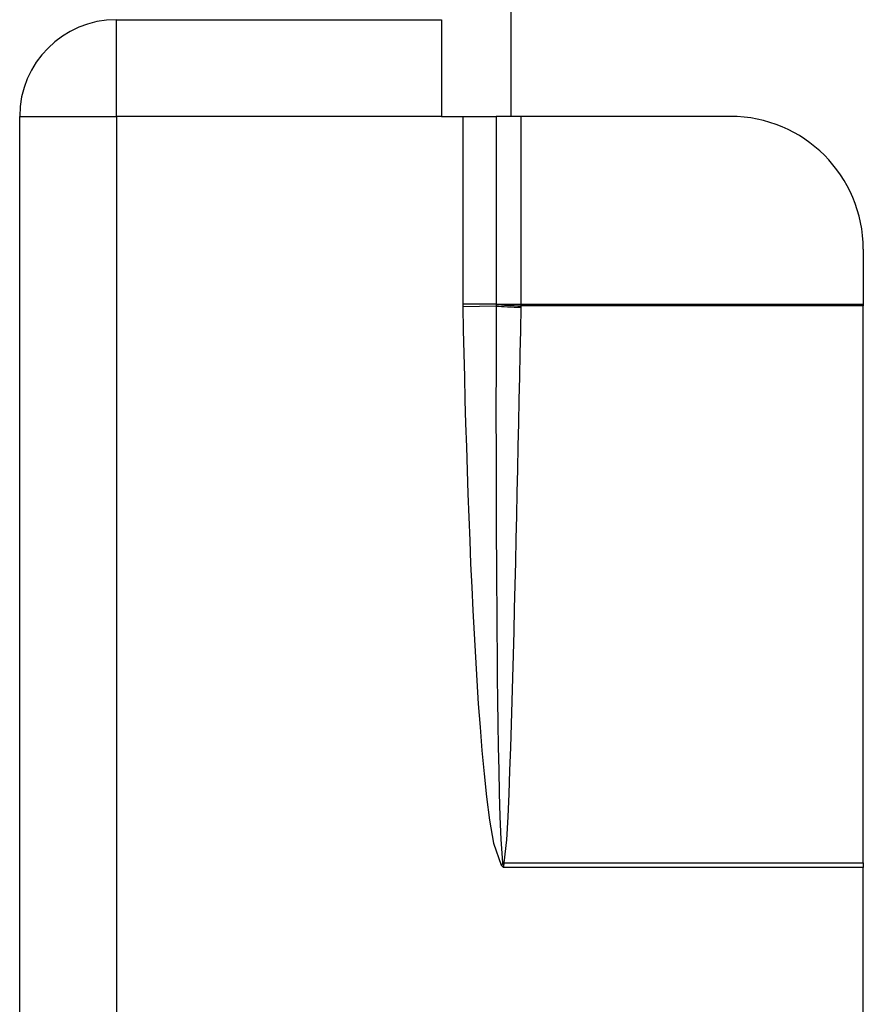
# Model space of a CAD drawing. Header units: inches. Extents: x 3.4 to 82.4, y 3.9 to 45.4.
# Tile 46 of 114: x 5.054 to 5.804, y 23.878 to 24.754. Entities that reach past the tile are written whole.
import ezdxf

# ---------------------------------------------------------------- set-up
doc = ezdxf.new("R2010")
doc.units = ezdxf.units.IN
doc.header["$MEASUREMENT"] = 0
doc.layers.add('Visible Edges(ANSI)', color=7, linetype='Continuous', lineweight=25)
doc.layers.add('Visible Tangent Edges(ANSI)', color=7, linetype='Continuous', lineweight=25)

msp = doc.modelspace()

# ---------------------------------------------------------------- linework, layer by layer
at = {"layer": 'Visible Edges(ANSI)'}
for p, q in [((5.49079, 24.66767), (5.49079, 28.756)), ((5.13979, 24.75367), (5.42879, 24.75367)), ((5.42879, 24.75367), (5.42879, 24.66767)), ((5.05379, 21.83967), (5.05379, 24.66767)), ((5.42879, 24.66767), (5.44765, 24.66767)), ((5.44765, 24.66767), (5.47739, 24.66767)), ((5.4997, 24.66767), (5.47739, 24.66767)), ((5.68568, 24.66767), (5.4997, 24.66767)), ((5.80379, 24.54956), (5.80379, 24.50056)), ((5.80379, 24.50056), (5.80379, 24.49908)), ((5.80379, 24.00375), (5.80379, 24.49908)), ((5.80379, 24.00375), (5.80379, 23.99965)), ((5.80379, 22.50769), (5.80379, 23.99965))]:
    msp.add_line(p, q, dxfattribs=at)
for centre, radius, start, end in [((5.13979, 24.66767), 0.086, 90, 180), ((5.68568, 24.54956), 0.11811, 0, 90)]:
    msp.add_arc(centre, radius, start, end, dxfattribs=at)
at = {"layer": 'Visible Tangent Edges(ANSI)'}
for p, q in [((5.13979, 24.66767), (5.13979, 24.75367)), ((5.05379, 24.66767), (5.13979, 24.66767)), ((5.42879, 24.66767), (5.13979, 24.66767)), ((5.13979, 24.66767), (5.13979, 23.35938)), ((5.44765, 24.66767), (5.44765, 24.50056)), ((5.47739, 24.66767), (5.47739, 24.50056)), ((5.4997, 24.50056), (5.4997, 24.66767)), ((5.47739, 24.50056), (5.44765, 24.50056)), ((5.47739, 24.50056), (5.4997, 24.50056)), ((5.47739, 24.50056), (5.47739, 24.50046)), ((5.4997, 24.49908), (5.4997, 24.50056)), ((5.4997, 24.50056), (5.80379, 24.50056)), ((5.47738, 24.49895), (5.44767, 24.49834)), ((5.80379, 24.49908), (5.4997, 24.49908)), ((5.48326, 24.00326), (5.48175, 24.00187)), ((5.48175, 24.00187), (5.48379, 23.99965)), ((5.48326, 24.00326), (5.48379, 23.99965)), ((5.48379, 23.99965), (5.4844, 24.00311)), ((5.48456, 24.00375), (5.80379, 24.00375)), ((5.80379, 23.99965), (5.48379, 23.99965))]:
    msp.add_line(p, q, dxfattribs=at)
at = {"layer": 'Visible Tangent Edges(ANSI)', "flags": 128}
for points in [[(5.44765, 24.50056), (5.44765, 24.50047), (5.44765, 24.50038), (5.44765, 24.50028), (5.44765, 24.50019), (5.44765, 24.5001), (5.44765, 24.50001), (5.44765, 24.49991), (5.44765, 24.49982), (5.44765, 24.49973), (5.44765, 24.49964), (5.44766, 24.49954), (5.44766, 24.49945), (5.44766, 24.49936), (5.44766, 24.49926), (5.44766, 24.49917), (5.44766, 24.49908), (5.44766, 24.49899), (5.44766, 24.49889), (5.44766, 24.4988), (5.44767, 24.49871), (5.44767, 24.49862), (5.44767, 24.49852), (5.44767, 24.49843), (5.44767, 24.49834)], [(5.47739, 24.50046), (5.47739, 24.5004), (5.47739, 24.50034), (5.47739, 24.50027), (5.47739, 24.50021), (5.47739, 24.50015), (5.47739, 24.50009), (5.47738, 24.50002), (5.47738, 24.49996), (5.47738, 24.4999), (5.47738, 24.49983), (5.47738, 24.49977), (5.47738, 24.49971), (5.47738, 24.49965), (5.47738, 24.49958), (5.47738, 24.49952), (5.47738, 24.49946), (5.47738, 24.49939), (5.47738, 24.49933), (5.47738, 24.49927), (5.47738, 24.4992), (5.47738, 24.49914), (5.47738, 24.49908), (5.47738, 24.49902), (5.47738, 24.49895)], [(5.44767, 24.49834), (5.44812, 24.47756), (5.4486, 24.45679), (5.44911, 24.43601), (5.44966, 24.41524), (5.45025, 24.39446), (5.45088, 24.37369), (5.45155, 24.35292), (5.45227, 24.33215), (5.45303, 24.31138), (5.45384, 24.29062), (5.45471, 24.26985), (5.45564, 24.2491), (5.45665, 24.22834), (5.45773, 24.20759), (5.4589, 24.18684), (5.46016, 24.1661), (5.46153, 24.14534), (5.46304, 24.12459), (5.46474, 24.10385), (5.46666, 24.08315), (5.46883, 24.06249), (5.4715, 24.04189), (5.47504, 24.02141), (5.48175, 24.00187)], [(5.47738, 24.49895), (5.47733, 24.47832), (5.47728, 24.45769), (5.47726, 24.43706), (5.47724, 24.41644), (5.47724, 24.39581), (5.47726, 24.37518), (5.47729, 24.35455), (5.47734, 24.33392), (5.4774, 24.31329), (5.47748, 24.29267), (5.47758, 24.27204), (5.4777, 24.25141), (5.47784, 24.23079), (5.47801, 24.21016), (5.4782, 24.18954), (5.47842, 24.16891), (5.47867, 24.14829), (5.47896, 24.12766), (5.4793, 24.10704), (5.4797, 24.08642), (5.48018, 24.0658), (5.48076, 24.04519), (5.48157, 24.0246), (5.48306, 24.00412)], [(5.48456, 24.00375), (5.48674, 24.02422), (5.48793, 24.0448), (5.48884, 24.06538), (5.48963, 24.08598), (5.49035, 24.10657), (5.491, 24.12717), (5.49161, 24.14777), (5.49219, 24.16837), (5.49274, 24.18897), (5.49327, 24.20957), (5.49378, 24.23017), (5.49428, 24.25078), (5.49476, 24.27138), (5.49524, 24.29198), (5.4957, 24.31258), (5.49616, 24.33318), (5.49661, 24.35379), (5.49706, 24.37439), (5.4975, 24.39499), (5.49794, 24.41559), (5.49837, 24.4362), (5.4988, 24.4568), (5.49923, 24.4774), (5.49966, 24.49801)], [(5.49966, 24.49801), (5.49966, 24.49805), (5.49966, 24.4981), (5.49967, 24.49814), (5.49967, 24.49819), (5.49967, 24.49823), (5.49967, 24.49828), (5.49967, 24.49832), (5.49967, 24.49837), (5.49967, 24.49841), (5.49967, 24.49846), (5.49967, 24.4985), (5.49968, 24.49855), (5.49968, 24.49859), (5.49968, 24.49864), (5.49968, 24.49868), (5.49968, 24.49873), (5.49968, 24.49877), (5.49968, 24.49882), (5.49969, 24.49886), (5.49969, 24.49891), (5.49969, 24.49895), (5.49969, 24.499), (5.49969, 24.49904), (5.4997, 24.49908)], [(5.48306, 24.00412), (5.48307, 24.00409), (5.48307, 24.00405), (5.48308, 24.00402), (5.48308, 24.00398), (5.48309, 24.00395), (5.4831, 24.00392), (5.4831, 24.00388), (5.48311, 24.00384), (5.48311, 24.00381), (5.48312, 24.00377), (5.48313, 24.00374), (5.48314, 24.0037), (5.48314, 24.00367), (5.48315, 24.00363), (5.48316, 24.0036), (5.48317, 24.00356), (5.48318, 24.00352), (5.48319, 24.00349), (5.4832, 24.00345), (5.48321, 24.00341), (5.48322, 24.00337), (5.48323, 24.00334), (5.48325, 24.0033), (5.48326, 24.00326)], [(5.4844, 24.00311), (5.4844, 24.00314), (5.4844, 24.00317), (5.48441, 24.00319), (5.48442, 24.00322), (5.48442, 24.00325), (5.48443, 24.00327), (5.48443, 24.0033), (5.48444, 24.00333), (5.48445, 24.00335), (5.48445, 24.00338), (5.48446, 24.0034), (5.48447, 24.00343), (5.48448, 24.00346), (5.48448, 24.00348), (5.48449, 24.00351), (5.4845, 24.00354), (5.48451, 24.00356), (5.48451, 24.00359), (5.48452, 24.00362), (5.48453, 24.00364), (5.48454, 24.00367), (5.48455, 24.00369), (5.48456, 24.00372), (5.48456, 24.00375)]]:
    msp.add_lwpolyline(points, dxfattribs=at)
at = {"layer": 'Visible Tangent Edges(ANSI)'}
for centre, major_axis, ratio, start_param, end_param in [((5.4997, 24.50049), (0.0295, -0.00118), 0.047591, 3.857126, 4.714298), ((5.49966, 24.49941), (-0.02952, 0.00061), 0.047619, 0.716525, 1.571786), ((5.48456, 24.00515), (0.02864, -0.00717), 0.046206, 4.671499, 4.72396), ((5.4844, 24.0043), (-0.02928, 0.00381), 0.03992, 1.537251, 1.575997)]:
    msp.add_ellipse(centre, major_axis=major_axis, ratio=ratio, start_param=start_param, end_param=end_param, dxfattribs=at)

doc.saveas('drawing.dxf')
